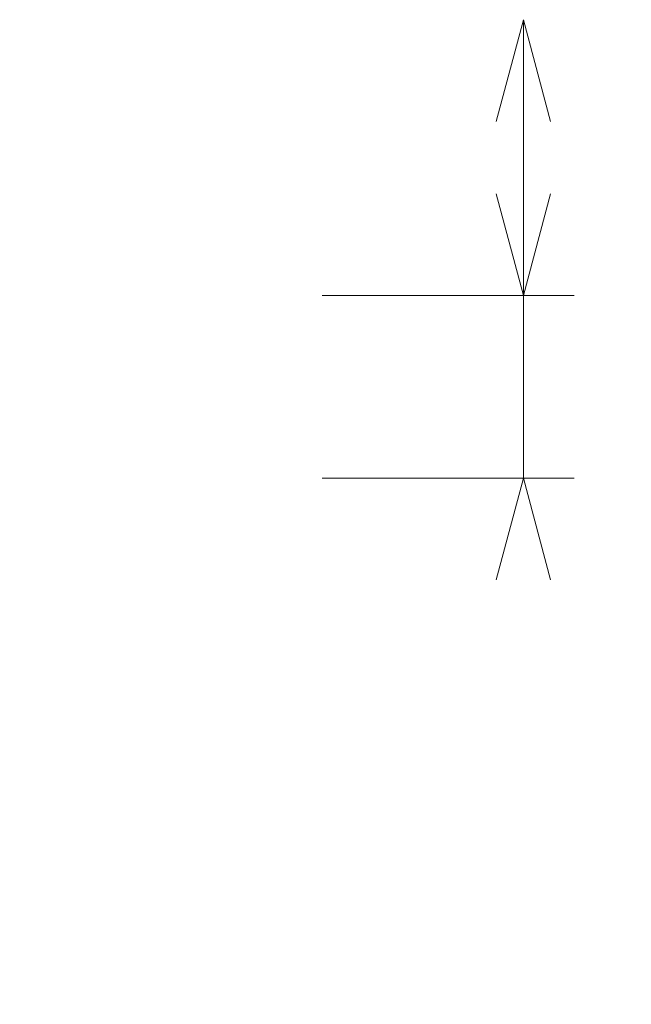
# Model space of a CAD drawing. Header units: millimetres. Extents: x 0 to 30, y 0 to 35.5.
# Tile 11 of 147: x 19.7 to 20.6, y 9.2 to 10.6. Entities that reach past the tile are written whole.
import ezdxf

# ---------------------------------------------------------------- set-up
doc = ezdxf.new("R2010")
doc.units = ezdxf.units.MM
doc.linetypes.add('DASHED2', pattern=[9.524999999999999, 6.35, -3.175])
doc.layers.add('hatch', color=252, linetype='Continuous', lineweight=0)
doc.layers.add('TEXTO', color=7, linetype='DASHED2', lineweight=0)

msp = doc.modelspace()

# ---------------------------------------------------------------- hatches: boundary and pattern name
at = {"layer": 'hatch', "linetype": 'Continuous'}
h = msp.add_hatch(dxfattribs=at)
h.set_pattern_fill('AR-CONC', color=256, scale=0.1)
h.set_pattern_definition([(49.99999999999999, (-570.9308624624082, -2763.710799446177), (0.7172601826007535, -0.06275213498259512), [0.07500000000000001, -0.8250000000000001]), (355, (-570.9308624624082, -2763.710799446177), (-0.138751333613, 0.7521921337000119), [0.06, -0.66]), (100.45144446, (-570.8710907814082, -2763.716028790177), (0.578508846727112, 0.6894399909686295), [0.06374019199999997, -0.7011421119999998]), (46.18420000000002, (-570.9308624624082, -2763.510799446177), (1.067241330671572, -0.1655192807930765), [0.1125, -1.2375]), (96.63563549, (-570.8419257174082, -2763.524592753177), (0.9346619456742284, 0.9741186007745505), [0.09561034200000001, -1.05171376]), (351.1841639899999, (-570.9308624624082, -2763.510799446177), (0.9346619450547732, 0.9741186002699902), [0.09000000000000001, -0.990000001]), (21, (-570.8308624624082, -2763.560799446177), (0.5969070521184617, -0.4026188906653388), [0.07500000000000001, -0.8250000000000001]), (326.0000000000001, (-570.8308624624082, -2763.560799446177), (0.2433153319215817, 0.7251500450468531), [0.06, -0.66]), (71.45144474, (-570.7811202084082, -2763.594351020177), (0.8402223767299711, 0.3225311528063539), [0.06374019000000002, -0.701142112]), (37.50000000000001, (-570.9308624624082, -2763.710799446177), (0.01215985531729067, 0.3328938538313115), [0, -0.652, 0, -0.67, 0, -0.6625000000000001]), (7.499999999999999, (-570.9308624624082, -2763.710799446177), (0.2630695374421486, 0.3944117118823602), [0, -0.382, 0, -0.637, 0, -0.2525]), (327.5, (-571.1538624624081, -2763.710799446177), (0.533822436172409, -0.02255487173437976), [0, -0.25, 0, -0.78, 0, -1.035]), (317.5, (-571.2538624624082, -2763.710799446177), (0.5831861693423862, 0.1001049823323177), [0, -0.325, 0, -0.518, 0, -0.735])])
h.paths.add_polyline_path([(19.68332639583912, 12.44282171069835), (9.903148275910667, 12.44282171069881), (9.903148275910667, 12.22132898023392, -0.1532882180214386), (9.970576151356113, 12.24249819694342), (10.13992988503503, 12.24249819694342, -0.1690682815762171), (10.20970989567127, 12.22132898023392, 0.1586911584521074), (10.27713777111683, 12.1993757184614), (10.44649150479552, 12.1993757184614, 0.1469625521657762), (10.51783960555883, 12.2221130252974, -0.1512227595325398), (10.583699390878, 12.24249819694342), (10.75226907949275, 12.24249819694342, -0.1690682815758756), (10.82204909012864, 12.22132898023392, 0.1586911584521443), (10.88947696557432, 12.1993757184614), (11.05883069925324, 12.1993757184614, 0.1469625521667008), (11.13017880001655, 12.2221130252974, -0.1512227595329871), (11.1960385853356, 12.24249819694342), (11.36539231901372, 12.24249819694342, -0.1690682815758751), (11.43517232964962, 12.22132898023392, 0.1586911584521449), (11.50260020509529, 12.1993757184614), (11.6574491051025, 12.1993757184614, 0.1678056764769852), (11.74251799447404, 12.2221130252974, -0.1495219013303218), (11.80916182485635, 12.24249819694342), (11.97773151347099, 12.24249819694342, -0.1690682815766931), (12.04751152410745, 12.22132898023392, 0.1586911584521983), (12.1149393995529, 12.1993757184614), (12.27018032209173, 12.1993757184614, 0.1718169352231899), (12.3556412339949, 12.2221130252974, -0.1512227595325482), (12.42150101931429, 12.24249819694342), (12.57713396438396, 12.24249819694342, -0.1882755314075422), (12.65985071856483, 12.22132898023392, 0.1569552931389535), (12.72806263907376, 12.1993757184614), (12.89663232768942, 12.1993757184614, 0.1469625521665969), (12.96798042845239, 12.2221130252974, -0.151222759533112), (13.03384021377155, 12.24249819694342), (13.18947315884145, 12.24249819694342, -0.1929552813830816), (13.27297395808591, 12.22132898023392, 0.1586911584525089), (13.34040183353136, 12.1993757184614), (13.49564275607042, 12.1993757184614, 0.1718169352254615), (13.58110366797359, 12.2221130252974, -0.151222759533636), (13.64696345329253, 12.24249819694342), (13.80220437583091, 12.24249819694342, -0.1923727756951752), (13.88531315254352, 12.22132898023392, 0.1586911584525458), (13.95274102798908, 12.1993757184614), (14.12209476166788, 12.1993757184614, 0.1469625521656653), (14.19344286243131, 12.2221130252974, -0.1512227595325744), (14.25930264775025, 12.24249819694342), (14.42865638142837, 12.24249819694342, -0.1690682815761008), (14.49843639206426, 12.22132898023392, 0.1586911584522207), (14.56586426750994, 12.1993757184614), (14.73443395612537, 12.1993757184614, 0.1435658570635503), (14.80578205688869, 12.2221130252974, -0.1495219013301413), (14.87242588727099, 12.24249819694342), (15.02727478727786, 12.24249819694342, -0.1929552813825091), (15.11077558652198, 12.22132898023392, 0.1586911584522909), (15.17820346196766, 12.1993757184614), (15.34755719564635, 12.1993757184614, 0.1469625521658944), (15.41890529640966, 12.2221130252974, -0.1512227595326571), (15.48476508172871, 12.24249819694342), (15.65411881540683, 12.24249819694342, -0.1639663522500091), (15.72311478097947, 12.22132898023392, 0.1569552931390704), (15.7913267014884, 12.1993757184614), (15.94617560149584, 12.1993757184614, 0.1712277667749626), (16.03124449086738, 12.2221130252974, -0.1512227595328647), (16.09710427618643, 12.24249819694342), (16.26645800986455, 12.24249819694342, -0.1690682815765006), (16.33623802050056, 12.22132898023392, 0.1586911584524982), (16.40366589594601, 12.1993757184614), (16.57301962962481, 12.1993757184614, 0.1469625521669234), (16.64436773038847, 12.2221130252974, -0.1512227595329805), (16.71022751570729, 12.24249819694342), (16.87879720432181, 12.24249819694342, -0.1690682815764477), (16.94857721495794, 12.22132898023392, 0.1586911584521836), (17.01600509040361, 12.1993757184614), (17.18535882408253, 12.1993757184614, 0.1469625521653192), (17.25670692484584, 12.2221130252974, -0.1512227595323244), (17.32256671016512, 12.24249819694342), (17.47819965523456, 12.24249819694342, -0.1929552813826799), (17.56170045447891, 12.22132898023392, 0.1586911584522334), (17.62912832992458, 12.1993757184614), (17.79769801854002, 12.1993757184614, 0.1435658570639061), (17.86904611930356, 12.2221130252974, -0.1495219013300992), (17.93568994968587, 12.24249819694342), (18.0959607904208, 12.24249819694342, -0.148347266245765), (18.17403964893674, 12.22132898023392, 0.1407453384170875), (18.25048404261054, 12.1993757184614), (18.41082125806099, 12.1993757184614, 0.1469625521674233), (18.48216935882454, 12.2221130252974, -0.1512227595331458), (18.54802914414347, 12.24249819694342), (18.71738287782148, 12.24249819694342, -0.1639663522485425), (18.78637884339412, 12.22132898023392, 0.1569552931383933), (18.85459076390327, 12.1993757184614), (19.02316045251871, 12.1993757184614, 0.1120209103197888), (19.09450855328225, 12.2221130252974, -0.1336925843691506), (19.16938485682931, 12.24249819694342), (19.32972207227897, 12.24249819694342, -0.169068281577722), (19.39950208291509, 12.22132898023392, 0.1586911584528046), (19.46692995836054, 12.1993757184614), (19.63628369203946, 12.1993757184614, 0.08064099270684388), (19.68332639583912, 12.20800021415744)])
h.paths.add_polyline_path([(5.415585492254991, 5.446933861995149), (7.752420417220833, 5.446933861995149), (7.752420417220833, 5.859075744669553), (5.415585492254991, 5.859075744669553)], flags=9)
h.paths.add_polyline_path([(2.835242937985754, 5.447070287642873), (5.062528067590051, 5.447070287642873), (5.062528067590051, 5.859212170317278), (2.835242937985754, 5.859212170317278)], flags=9)
h.paths.add_polyline_path([(6.253013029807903, 29.55380223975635), (10.15253274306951, 29.55380223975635), (10.15253274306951, 30.04261227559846), (6.253013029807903, 30.04261227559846)], flags=9)
h.paths.add_polyline_path([(14.21421845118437, 13.05434198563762), (15.32259016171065, 13.05434198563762), (15.32259016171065, 13.54065777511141), (14.21421845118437, 13.54065777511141)], flags=9)
h.paths.add_polyline_path([(13.33071556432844, 9.121942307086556), (14.44634056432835, 9.121942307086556), (14.44634056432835, 9.608258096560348), (13.33071556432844, 9.608258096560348)], flags=9)
h.paths.add_polyline_path([(13.3157799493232, 7.189754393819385), (14.43140494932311, 7.189754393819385), (14.43140494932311, 7.676070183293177), (13.3157799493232, 7.676070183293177)], flags=9)
h.paths.add_polyline_path([(20.56995413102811, 9.859103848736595), (21.7881613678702, 9.859103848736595), (21.7881613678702, 10.34541963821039), (20.56995413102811, 10.34541963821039)], flags=9)
h.paths.add_polyline_path([(20.56822715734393, 10.23902088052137), (21.47661531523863, 10.23902088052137), (21.47661531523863, 10.72533666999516), (20.56822715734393, 10.72533666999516)], flags=9)
h.paths.add_polyline_path([(20.56995413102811, 12.08542444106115), (21.7881613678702, 12.08542444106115), (21.7881613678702, 12.57174023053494), (20.56995413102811, 12.57174023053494)], flags=9)
h.paths.add_polyline_path([(20.56822715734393, 11.70550740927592), (21.47661531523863, 11.70550740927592), (21.47661531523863, 12.19182319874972), (20.56822715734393, 12.19182319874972)], flags=9)
h.paths.add_polyline_path([(20.57271728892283, 10.91273865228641), (22.24719097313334, 10.91273865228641), (22.24719097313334, 11.3990544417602), (20.57271728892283, 11.3990544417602)], flags=9)
h.paths.add_polyline_path([(20.70544191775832, 20.08894268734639), (21.7039781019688, 20.08894268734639), (21.7039781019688, 20.57525847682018), (20.70544191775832, 20.57525847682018)], flags=9)
h.paths.add_polyline_path([(19.42252613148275, 17.43257247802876), (20.25527284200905, 17.43257247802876), (20.25527284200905, 17.91888826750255), (19.42252613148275, 17.91888826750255)], flags=9)
h.paths.add_polyline_path([(18.66647212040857, 15.47460984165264), (19.49921883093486, 15.47460984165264), (19.49921883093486, 15.96092563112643), (18.66647212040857, 15.96092563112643)], flags=9)
h.paths.add_polyline_path([(4.835873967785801, 13.58108029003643), (5.668620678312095, 13.58108029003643), (5.668620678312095, 14.06739607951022), (4.835873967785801, 14.06739607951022)], flags=9)
h.paths.add_polyline_path([(20.73588898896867, 14.35089859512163), (21.73787912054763, 14.35089859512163), (21.73787912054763, 14.83721438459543), (20.73588898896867, 14.83721438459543)], flags=9)
h.paths.add_polyline_path([(3.416353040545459, 15.61913854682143), (4.418343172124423, 15.61913854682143), (4.418343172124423, 16.10545433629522), (3.416353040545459, 16.10545433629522)], flags=9)
h.paths.add_polyline_path([(17.00936788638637, 22.63855517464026), (19.82951591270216, 22.63855517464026), (19.82951591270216, 23.51862096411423), (17.00936788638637, 23.51862096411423)], flags=9)
h.paths.add_polyline_path([(15.86712330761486, 24.20784043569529), (15.86712330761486, 25.42604767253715), (15.38080751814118, 25.42604767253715), (15.38080751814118, 24.20784043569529)], flags=9)
h.paths.add_polyline_path([(15.48720627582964, 24.20611346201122), (15.48720627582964, 25.1145016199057), (15.00089048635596, 25.1145016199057), (15.00089048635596, 24.20611346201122)], flags=9)
h.paths.add_polyline_path([(13.64080271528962, 24.20784043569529), (13.64080271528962, 25.42604767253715), (13.15448692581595, 25.42604767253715), (13.15448692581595, 24.20784043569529)], flags=9)
h.paths.add_polyline_path([(14.02071974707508, 24.20611346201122), (14.02071974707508, 25.1145016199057), (13.5344039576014, 25.1145016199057), (13.5344039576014, 24.20611346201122)], flags=9)
h.paths.add_polyline_path([(14.81348850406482, 24.21060359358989), (14.81348850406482, 25.07823517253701), (14.32717271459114, 25.07823517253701), (14.32717271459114, 24.21060359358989)], flags=9)
h.paths.add_polyline_path([(17.29867968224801, 18.13990936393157), (18.5168869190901, 18.13990936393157), (18.5168869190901, 18.62622515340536), (17.29867968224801, 18.62622515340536)], flags=9)
h.paths.add_polyline_path([(17.29695270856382, 18.51982639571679), (18.20534086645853, 18.51982639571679), (18.20534086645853, 19.00614218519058), (17.29695270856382, 19.00614218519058)], flags=9)
h.paths.add_polyline_path([(17.29867968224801, 20.36622995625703), (18.5168869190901, 20.36622995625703), (18.5168869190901, 20.85254574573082), (17.29867968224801, 20.85254574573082)], flags=9)
h.paths.add_polyline_path([(17.29695270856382, 19.98631292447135), (18.20534086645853, 19.98631292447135), (18.20534086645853, 20.47262871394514), (17.29695270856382, 20.47262871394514)], flags=9)
h.paths.add_polyline_path([(17.30144284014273, 19.19354416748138), (18.97591652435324, 19.19354416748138), (18.97591652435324, 19.67985995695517), (17.30144284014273, 19.67985995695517)], flags=9)
h.paths.add_polyline_path([(16.38756954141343, 14.30381649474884), (17.60577677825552, 14.30381649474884), (17.60577677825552, 14.79013228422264), (16.38756954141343, 14.79013228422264)], flags=9)
h.paths.add_polyline_path([(16.38584256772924, 14.68373352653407), (17.29423072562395, 14.68373352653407), (17.29423072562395, 15.17004931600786), (16.38584256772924, 15.17004931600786)], flags=9)
h.paths.add_polyline_path([(16.38756954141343, 16.53013708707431), (17.60577677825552, 16.53013708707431), (17.60577677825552, 17.0164528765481), (16.38756954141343, 17.0164528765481)], flags=9)
h.paths.add_polyline_path([(16.38584256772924, 16.15022005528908), (17.29423072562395, 16.15022005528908), (17.29423072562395, 16.63653584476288), (16.38584256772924, 16.63653584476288)], flags=9)
h.paths.add_polyline_path([(16.39033269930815, 15.35745129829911), (18.06480638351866, 15.35745129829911), (18.06480638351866, 15.8437670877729), (16.39033269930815, 15.8437670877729)], flags=9)
h.paths.add_polyline_path([(9.419009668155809, 24.30208161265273), (9.419009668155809, 25.52028884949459), (8.93269387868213, 25.52028884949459), (8.93269387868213, 24.30208161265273)], flags=9)
h.paths.add_polyline_path([(9.03909263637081, 24.30035463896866), (9.03909263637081, 25.20874279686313), (8.552776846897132, 25.20874279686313), (8.552776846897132, 24.30035463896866)], flags=9)
h.paths.add_polyline_path([(7.192689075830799, 24.30208161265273), (7.192689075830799, 25.52028884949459), (6.70637328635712, 25.52028884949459), (6.70637328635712, 24.30208161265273)], flags=9)
h.paths.add_polyline_path([(7.572606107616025, 24.30035463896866), (7.572606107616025, 25.20874279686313), (7.086290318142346, 25.20874279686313), (7.086290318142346, 24.30035463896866)], flags=9)
h.paths.add_polyline_path([(8.36537486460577, 24.30484477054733), (8.36537486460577, 25.17247634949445), (7.879059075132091, 25.17247634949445), (7.879059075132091, 24.30484477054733)], flags=9)
h.paths.add_polyline_path([(14.53671226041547, 4.486871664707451), (15.90274227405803, 4.486871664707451), (15.90274227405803, 4.837192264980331), (14.53671226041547, 4.837192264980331)], flags=9)
h.paths.add_polyline_path([(8.410594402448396, 4.837807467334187), (13.32992516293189, 4.837807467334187), (13.32992516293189, 6.384497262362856), (8.410594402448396, 6.384497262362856)], flags=9)
h.paths.add_polyline_path([(17.22020340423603, 6.620624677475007), (18.49486234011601, 6.620624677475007), (18.49486234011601, 7.012159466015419), (17.22020340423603, 7.012159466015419)], flags=9)
h.paths.add_polyline_path([(17.87735105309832, 6.064668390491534), (18.34514095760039, 6.064668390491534), (18.34514095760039, 6.414988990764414), (17.87735105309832, 6.414988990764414)], flags=9)
h.paths.add_polyline_path([(21.00083722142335, 4.468379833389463), (22.85187476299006, 4.468379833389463), (22.85187476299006, 6.653602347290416), (21.00083722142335, 6.653602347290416)], flags=9)
h.paths.add_polyline_path([(17.87619143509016, 4.484552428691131), (19.68960207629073, 4.484552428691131), (19.68960207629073, 4.834873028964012), (17.87619143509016, 4.834873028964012)], flags=9)
h.paths.add_polyline_path([(4.247754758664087, 27.43638564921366), (8.700994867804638, 27.43638564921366), (8.700994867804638, 27.74549206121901), (4.247754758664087, 27.74549206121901)], flags=9)
h.paths.add_polyline_path([(13.87598343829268, 6.62608193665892), (15.37161781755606, 6.62608193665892), (15.37161781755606, 7.017616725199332), (13.87598343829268, 7.017616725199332)], flags=9)
h.paths.add_polyline_path([(20.91004806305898, 6.358224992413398), (22.18470699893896, 6.358224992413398), (22.18470699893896, 6.749759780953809), (20.91004806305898, 6.749759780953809)], flags=9)
h.paths.add_polyline_path([(17.23951445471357, 5.154277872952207), (19.3842074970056, 5.154277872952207), (19.3842074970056, 5.545812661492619), (17.23951445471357, 5.545812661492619)], flags=9)
h.paths.add_polyline_path([(13.86898480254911, 5.154277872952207), (14.96660417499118, 5.154277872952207), (14.96660417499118, 5.545812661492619), (13.86898480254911, 5.545812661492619)], flags=9)
h.paths.add_polyline_path([(19.05846151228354, 25.62268665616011), (20.44887761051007, 25.62268665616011), (20.44887761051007, 25.93179306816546), (19.05846151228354, 25.93179306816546)], flags=9)
h.paths.add_polyline_path([(19.06050789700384, 25.97680174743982), (20.67213818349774, 25.97680174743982), (20.67213818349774, 26.28590815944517), (19.06050789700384, 26.28590815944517)], flags=9)
h.paths.add_polyline_path([(19.06449834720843, 26.37012867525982), (19.95457338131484, 26.37012867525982), (19.95457338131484, 26.67923508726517), (19.06449834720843, 26.67923508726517)], flags=9)
h.paths.add_polyline_path([(19.06572617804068, 26.72680174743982), (20.14181758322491, 26.72680174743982), (20.14181758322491, 27.03590815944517), (19.06572617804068, 27.03590815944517)], flags=9)
h.paths.add_polyline_path([(19.0603032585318, 27.12012867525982), (20.04348879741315, 27.12012867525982), (20.04348879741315, 27.42923508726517), (19.0603032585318, 27.42923508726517)], flags=9)
h.paths.add_polyline_path([(19.05958702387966, 27.47680174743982), (20.29857065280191, 27.47680174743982), (20.29857065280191, 27.78590815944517), (19.05958702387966, 27.78590815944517)], flags=9)
h.paths.add_polyline_path([(3.07370470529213, 25.62012867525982), (5.000273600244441, 25.62012867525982), (5.000273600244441, 25.92923508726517), (3.07370470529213, 25.92923508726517)], flags=9)
h.paths.add_polyline_path([(3.074625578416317, 25.97680174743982), (5.000989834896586, 25.97680174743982), (5.000989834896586, 26.28590815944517), (3.074625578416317, 26.28590815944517)], flags=9)
h.paths.add_polyline_path([(3.079434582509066, 26.37002635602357), (3.818077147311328, 26.37002635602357), (3.818077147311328, 26.67913276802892), (3.079434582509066, 26.67913276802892)], flags=9)
h.paths.add_polyline_path([(3.07994617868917, 26.72680174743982), (3.934925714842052, 26.72680174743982), (3.934925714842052, 27.03590815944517), (3.07994617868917, 27.03590815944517)], flags=9)
h.paths.add_polyline_path([(3.073909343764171, 27.12268665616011), (3.812551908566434, 27.12268665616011), (3.812551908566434, 27.43179306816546), (3.073909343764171, 27.43179306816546)], flags=9)
h.paths.add_polyline_path([(3.074318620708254, 27.47680174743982), (4.150410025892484, 27.47680174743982), (4.150410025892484, 27.78590815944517), (3.074318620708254, 27.78590815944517)], flags=9)
edge = h.paths.add_edge_path()
edge.add_arc((19.62255529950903, 10.2915915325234), 0.1230092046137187, 271.2818348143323, 304.7867363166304)
edge.add_line((19.69273493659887, 10.1905663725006), (19.69273493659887, 9.96828959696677))
edge.add_line((19.69273493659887, 9.96828959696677), (9.903148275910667, 9.968289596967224))
edge.add_line((9.903148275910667, 9.968289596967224), (9.903148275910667, 10.20389513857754))
edge.add_arc((9.984799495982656, 9.8298666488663), 0.3828370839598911, 91.77694187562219, 102.31459637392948, ccw=False)
edge.add_line((9.97292828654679, 10.21251963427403), (10.12409526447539, 10.21251963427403))
edge.add_arc((10.12652425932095, 10.09053256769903), 0.1220112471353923, 55.07214621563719, 91.14071735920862, ccw=False)
edge.add_arc((10.26616114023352, 10.29049011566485), 0.1218770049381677, 235.0721462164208, 269.999999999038)
edge.add_line((10.26616114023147, 10.16861311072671), (10.43551487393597, 10.16861311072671))
edge.add_arc((10.43494264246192, 10.28342654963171), 0.1148148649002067, 270.2855604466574, 305.3522173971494)
edge.add_arc((10.57272275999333, 10.08920827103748), 0.1233113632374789, 90.00000000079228, 125.3522173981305, ccw=False)
edge.add_line((10.57272275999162, 10.21251963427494), (10.73643445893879, 10.21251963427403))
edge.add_arc((10.73886345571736, 10.09053256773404), 0.1220112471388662, 55.0666041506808, 91.14071826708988, ccw=False)
edge.add_arc((10.87850033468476, 10.29049011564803), 0.1218770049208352, 235.0776951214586, 270.0000000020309)
edge.add_line((10.87850033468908, 10.16861311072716), (11.04785406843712, 10.16861311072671))
edge.add_arc((11.04728183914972, 10.28342654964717), 0.1148148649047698, 270.2855593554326, 305.3460535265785)
edge.add_arc((11.18506195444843, 10.0892082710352), 0.1233113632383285, 90, 125.35795570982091, ccw=False)
edge.add_line((11.18506195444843, 10.21251963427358), (11.34955769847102, 10.21251963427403))
edge.add_arc((11.35198669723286, 10.09053256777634), 0.1220112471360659, 55.06425515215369, 91.14071919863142, ccw=False)
edge.add_arc((11.49162357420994, 10.29049011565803), 0.1218770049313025, 235.0800474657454, 270.0000000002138)
edge.add_line((11.49162357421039, 10.16861311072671), (11.64294427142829, 10.16861311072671))
edge.add_arc((11.65701359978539, 10.28710206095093), 0.119321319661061, 263.2284286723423, 305.3395685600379)
edge.add_arc((11.79740114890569, 10.08920827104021), 0.1233113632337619, 89.9999999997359, 125.36445401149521, ccw=False)
edge.add_line((11.79740114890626, 10.21251963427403), (11.94950589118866, 10.21251963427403))
edge.add_arc((11.96231864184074, 10.08765822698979), 0.1255170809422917, 55.07214621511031, 95.85894362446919, ccw=False)
edge.add_arc((12.10396276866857, 10.29049011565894), 0.12187700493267, 235.0721462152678, 269.9999999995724)
edge.add_line((12.10396276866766, 10.16861311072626), (12.27331650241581, 10.16861311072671))
edge.add_arc((12.27274427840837, 10.28342654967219), 0.1148148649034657, 270.2855567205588, 305.3409106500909)
edge.add_arc((12.41052438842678, 10.08920827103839), 0.1233113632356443, 90, 125.3627422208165, ccw=False)
edge.add_line((12.41052438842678, 10.21251963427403), (12.57046958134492, 10.21251963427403))
edge.add_arc((12.57763938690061, 10.09217359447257), 0.1205594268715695, 54.69975155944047, 93.4094566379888, ccw=False)
edge.add_arc((12.71630196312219, 10.28801197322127), 0.119398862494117, 234.6997515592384, 270.0000000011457)
edge.add_line((12.71630196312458, 10.16861311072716), (12.87703120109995, 10.16861311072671))
edge.add_arc((12.88436095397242, 10.28444502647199), 0.1160635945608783, 266.379195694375, 305.342559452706)
edge.add_arc((13.02286358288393, 10.08920827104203), 0.1233113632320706, 89.99999999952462, 125.36130584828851, ccw=False)
edge.add_line((13.02286358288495, 10.21251963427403), (13.18320079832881, 10.21251963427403))
edge.add_arc((13.18937177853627, 10.08993608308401), 0.1227387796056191, 55.0671506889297, 92.88189480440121, ccw=False)
edge.add_arc((13.32942520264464, 10.29049011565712), 0.1218770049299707, 235.0771776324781, 270.0000000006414)
edge.add_line((13.32942520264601, 10.16861311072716), (13.48074589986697, 10.16861311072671))
edge.add_arc((13.49538949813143, 10.28739775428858), 0.1196838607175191, 262.9721187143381, 305.3522173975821)
edge.add_arc((13.63598682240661, 10.08920827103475), 0.1233113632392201, 90.00000000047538, 125.3522173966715, ccw=False)
edge.add_line((13.63598682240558, 10.21251963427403), (13.79969852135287, 10.21251963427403))
edge.add_arc((13.80212751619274, 10.09053256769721), 0.1220112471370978, 55.07214621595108, 91.14071735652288, ccw=False)
edge.add_arc((13.94176439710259, 10.2904901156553), 0.1218770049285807, 235.0721462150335, 270.0000000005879)
edge.add_line((13.94176439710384, 10.16861311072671), (14.11111813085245, 10.16861311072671))
edge.add_arc((14.11054590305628, 10.28342654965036), 0.1148148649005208, 270.285558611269, 305.3442580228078)
edge.add_arc((14.2483260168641, 10.0892082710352), 0.1233113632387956, 90.00000000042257, 125.3596269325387, ccw=False)
edge.add_line((14.24832601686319, 10.21251963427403), (14.41282176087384, 10.21251963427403))
edge.add_arc((14.41525076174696, 10.09053256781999), 0.1220112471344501, 55.062374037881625, 91.14072019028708, ccw=False)
edge.add_arc((14.55488763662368, 10.29049011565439), 0.1218770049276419, 235.0819314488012, 270.0000000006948)
edge.add_line((14.55488763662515, 10.16861311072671), (14.72345732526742, 10.16861311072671))
edge.add_arc((14.72288509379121, 10.2834265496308), 0.114814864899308, 270.2855604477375, 305.3522173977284)
edge.add_arc((14.86066521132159, 10.08920827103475), 0.1233113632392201, 90.00000000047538, 125.3522173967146, ccw=False)
edge.add_line((14.86066521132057, 10.21251963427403), (15.01276995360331, 10.21251963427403))
edge.add_arc((15.02558270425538, 10.08765822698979), 0.1255170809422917, 55.07214621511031, 95.85894362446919, ccw=False)
edge.add_arc((15.16722683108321, 10.29049011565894), 0.12187700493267, 235.0721462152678, 269.9999999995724)
edge.add_line((15.1672268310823, 10.16861311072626), (15.3365805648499, 10.16861311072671))
edge.add_arc((15.33600833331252, 10.28342654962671), 0.1148148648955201, 270.2855604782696, 305.35221739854)
edge.add_arc((15.47378845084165, 10.08920827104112), 0.1233113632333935, 89.99999999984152, 125.352217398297, ccw=False)
edge.add_line((15.47378845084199, 10.21251963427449), (15.62510914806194, 10.21251963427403))
edge.add_arc((15.63908495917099, 10.08960526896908), 0.1237063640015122, 54.693002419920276, 96.48687934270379, ccw=False)
edge.add_arc((15.77956602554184, 10.28801197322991), 0.119398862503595, 234.7067451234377, 269.9999999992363)
edge.add_line((15.77956602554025, 10.16861311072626), (15.94029526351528, 10.16861311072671))
edge.add_arc((15.94762501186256, 10.2844450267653), 0.116063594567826, 266.379197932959, 305.3490252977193)
edge.add_arc((16.08612764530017, 10.08920827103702), 0.1233113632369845, 90.00000000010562, 125.3552216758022, ccw=False)
edge.add_line((16.08612764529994, 10.21251963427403), (16.23744834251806, 10.21251963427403))
edge.add_arc((16.25085350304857, 10.08738380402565), 0.1258517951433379, 55.06434170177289, 96.11448511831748, ccw=False)
edge.add_arc((16.39268926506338, 10.29049011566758), 0.1218770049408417, 235.0802065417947, 269.9999999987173)
edge.add_line((16.39268926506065, 10.16861311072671), (16.56204299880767, 10.16861311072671))
edge.add_arc((16.56147076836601, 10.28342654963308), 0.1148148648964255, 270.2855599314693, 305.3479415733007)
edge.add_arc((16.69925088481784, 10.08920827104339), 0.1233113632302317, 89.9999999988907, 125.35619819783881, ccw=False)
edge.add_line((16.69925088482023, 10.21251963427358), (16.86296258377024, 10.21251963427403))
edge.add_arc((16.86539158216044, 10.09053256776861), 0.1220112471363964, 55.06464618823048, 91.14071902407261, ccw=False)
edge.add_arc((17.00502845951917, 10.29049011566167), 0.1218770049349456, 235.0796558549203, 269.9999999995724)
edge.add_line((17.00502845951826, 10.16861311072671), (17.17438219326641, 10.16861311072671))
edge.add_arc((17.17380996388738, 10.28342654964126), 0.1148148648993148, 270.2855594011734, 305.3461840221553)
edge.add_arc((17.31159007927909, 10.08920827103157), 0.1233113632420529, 90.00000000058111, 125.3578342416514, ccw=False)
edge.add_line((17.31159007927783, 10.21251963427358), (17.47608582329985, 10.21251963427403))
edge.add_arc((17.4785148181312, 10.09053256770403), 0.1220112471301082, 55.072146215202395, 91.14071735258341, ccw=False)
edge.add_arc((17.61815169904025, 10.29049011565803), 0.1218770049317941, 235.0721462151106, 269.9999999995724)
edge.add_line((17.61815169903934, 10.16861311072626), (17.78672138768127, 10.16861311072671))
edge.add_arc((17.78614915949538, 10.28342654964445), 0.1148148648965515, 270.2855588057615, 305.3447372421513)
edge.add_arc((17.92392927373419, 10.08920827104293), 0.1233113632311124, 89.99999999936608, 125.3591808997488, ccw=False)
edge.add_line((17.92392927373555, 10.21251963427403), (18.0884250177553, 10.21251963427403))
edge.add_arc((18.09085401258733, 10.09053256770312), 0.1220112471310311, 55.07214621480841, 91.1407173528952, ccw=False)
edge.add_arc((18.23049089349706, 10.29049011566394), 0.1218770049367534, 235.0721462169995, 269.9999999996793)
edge.add_line((18.23049089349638, 10.16861311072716), (18.39984462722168, 10.16861311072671))
edge.add_arc((18.39927239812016, 10.28342654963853), 0.1148148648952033, 270.2855592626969, 305.3458379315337)
edge.add_arc((18.53705251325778, 10.08920827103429), 0.1233113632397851, 90.00000000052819, 125.35815639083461, ccw=False)
edge.add_line((18.53705251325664, 10.21251963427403), (18.70403758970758, 10.21251963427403))
edge.add_arc((18.70482989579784, 10.09310910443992), 0.1194131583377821, 54.69975155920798, 90.38016018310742, ccw=False)
edge.add_arc((18.84283008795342, 10.28801197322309), 0.1193988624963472, 234.6997515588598, 270.0000000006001)
edge.add_line((18.84283008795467, 10.16861311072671), (19.01218382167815, 10.16861311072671))
edge.add_arc((19.01161159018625, 10.2834265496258), 0.114814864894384, 270.285560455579, 305.3522173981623)
edge.add_arc((19.14939170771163, 10.08920827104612), 0.1233113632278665, 89.99999999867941, 125.35221739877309, ccw=False)
edge.add_line((19.14939170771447, 10.21251963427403), (19.30071240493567, 10.21251963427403))
edge.add_arc((19.31411756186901, 10.0873838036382), 0.1258517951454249, 55.072146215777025, 96.1144834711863, ccw=False)
edge.add_arc((19.45595332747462, 10.2904901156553), 0.1218770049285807, 235.0721462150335, 270.0000000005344)
edge.add_line((19.45595332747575, 10.16861311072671), (19.62530706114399, 10.16861311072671))
edge = h.paths.add_edge_path()
edge.add_line((9.90314827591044, 11.47570212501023), (19.56336750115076, 11.47570212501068))
edge.add_arc((19.5633675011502, 11.41062638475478), 0.06507574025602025, 0, 89.99999999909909, ccw=False)
edge.add_line((19.62844324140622, 11.41062638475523), (19.62844324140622, 10.67275408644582))
edge.add_line((19.62844324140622, 10.67275408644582), (19.68332639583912, 10.67275408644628))
edge.add_line((19.68332639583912, 10.67275408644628), (19.68332639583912, 11.73835722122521))
edge.add_line((19.68332639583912, 11.73835722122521), (19.0137519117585, 11.73835722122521))
edge.add_line((19.0137519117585, 11.73835722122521), (19.0137519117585, 11.60820574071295))
edge.add_arc((18.89653717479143, 12.01720191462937), 0.4254611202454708, 254.00815910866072, 285.99184089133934, ccw=False)
edge.add_line((18.77932243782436, 11.60820574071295), (18.77932243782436, 11.73835722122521))
edge.add_line((18.77932243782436, 11.73835722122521), (18.71816692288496, 11.73835722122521))
edge.add_line((18.71816692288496, 11.73835722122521), (18.71816692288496, 11.86929274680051))
edge.add_arc((18.60095218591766, 11.4796579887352), 0.4068839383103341, 73.25701376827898, 106.742986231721)
edge.add_line((18.48373744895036, 11.86929274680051), (18.48373744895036, 11.73835722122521))
edge.add_line((18.48373744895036, 11.73835722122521), (15.36245405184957, 11.73835722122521))
edge.add_line((15.36245405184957, 11.73835722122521), (15.36245405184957, 11.60820574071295))
edge.add_arc((15.24523931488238, 12.01720191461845), 0.4254611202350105, 254.008159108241, 285.99184089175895, ccw=False)
edge.add_line((15.1280245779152, 11.60820574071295), (15.1280245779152, 11.73835722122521))
edge.add_line((15.1280245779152, 11.73835722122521), (14.45845009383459, 11.73835722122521))
edge.add_line((14.45845009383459, 11.73835722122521), (14.45845009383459, 11.86929274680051))
edge.add_arc((14.34123535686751, 11.47965798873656), 0.4068839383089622, 73.2570137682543, 106.7429862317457)
edge.add_line((14.22402061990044, 11.86929274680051), (14.22402061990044, 11.73835722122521))
edge.add_line((14.22402061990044, 11.73835722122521), (11.10273722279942, 11.73835722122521))
edge.add_line((11.10273722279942, 11.73835722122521), (11.10273722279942, 11.60820574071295))
edge.add_arc((10.98552248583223, 12.01720191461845), 0.4254611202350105, 254.008159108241, 285.99184089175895, ccw=False)
edge.add_line((10.86830774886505, 11.60820574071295), (10.86830774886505, 11.73835722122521))
edge.add_line((10.86830774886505, 11.73835722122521), (10.80715223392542, 11.73835722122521))
edge.add_line((10.80715223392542, 11.73835722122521), (10.80715223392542, 11.86929274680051))
edge.add_arc((10.68993749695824, 11.47965798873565), 0.4068839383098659, 73.25701376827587, 106.7429862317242)
edge.add_line((10.57272275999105, 11.86929274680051), (10.57272275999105, 11.73835722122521))
edge.add_line((10.57272275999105, 11.73835722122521), (9.903148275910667, 11.73835722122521))
edge.add_line((9.903148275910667, 11.73835722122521), (9.90314827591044, 11.47570212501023))
edge = h.paths.add_edge_path()
edge.add_line((19.43243197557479, 10.94246558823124), (9.903148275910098, 10.94246558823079))
edge.add_line((9.903148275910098, 10.94246558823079), (9.903148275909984, 10.67275408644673))
edge.add_line((9.903148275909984, 10.67275408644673), (10.5821313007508, 10.67275408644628))
edge.add_line((10.5821313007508, 10.67275408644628), (10.5821313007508, 10.80368961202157))
edge.add_arc((10.6993460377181, 10.3946934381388), 0.4254611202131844, 74.00815910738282, 105.99184089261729, ccw=False)
edge.add_line((10.8165607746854, 10.80368961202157), (10.8165607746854, 10.67275408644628))
edge.add_line((10.8165607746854, 10.67275408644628), (10.8777162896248, 10.67275408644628))
edge.add_line((10.8777162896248, 10.67275408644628), (10.8777162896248, 10.54260260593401))
edge.add_arc((10.9949310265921, 10.93223736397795), 0.4068839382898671, 253.2570137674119, 286.742986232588)
edge.add_line((11.1121457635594, 10.54260260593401), (11.1121457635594, 10.67275408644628))
edge.add_line((11.1121457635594, 10.67275408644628), (14.23342916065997, 10.67275408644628))
edge.add_line((14.23342916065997, 10.67275408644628), (14.23342916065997, 10.80368961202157))
edge.add_arc((14.35064389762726, 10.3946934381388), 0.4254611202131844, 74.00815910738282, 105.99184089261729, ccw=False)
edge.add_line((14.46785863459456, 10.80368961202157), (14.46785863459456, 10.67275408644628))
edge.add_line((14.46785863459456, 10.67275408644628), (15.13743311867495, 10.67275408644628))
edge.add_line((15.13743311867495, 10.67275408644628), (15.13743311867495, 10.54260260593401))
edge.add_arc((15.25464785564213, 10.921684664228), 0.3967902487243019, 252.8180373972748, 287.1819626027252)
edge.add_line((15.37186259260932, 10.54260260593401), (15.37186259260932, 10.67275408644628))
edge.add_line((15.37186259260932, 10.67275408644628), (18.49314598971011, 10.67275408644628))
edge.add_line((18.49314598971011, 10.67275408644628), (18.49314598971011, 10.80368961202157))
edge.add_arc((18.61036072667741, 10.3946934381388), 0.4254611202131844, 74.00815910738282, 105.99184089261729, ccw=False)
edge.add_line((18.72757546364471, 10.80368961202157), (18.72757546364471, 10.67275408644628))
edge.add_line((18.72757546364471, 10.67275408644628), (18.78873097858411, 10.67275408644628))
edge.add_line((18.78873097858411, 10.67275408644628), (18.78873097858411, 10.54260260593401))
edge.add_arc((18.90594571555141, 10.93223736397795), 0.4068839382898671, 253.2570137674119, 286.742986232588)
edge.add_line((19.02316045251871, 10.54260260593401), (19.02316045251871, 10.67275408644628))
edge.add_line((19.02316045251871, 10.67275408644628), (19.58453671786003, 10.67275408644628))
edge.add_line((19.58453671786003, 10.67275408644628), (19.58453671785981, 11.41062638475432))
edge.add_arc((19.56336750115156, 11.41062638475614), 0.02116921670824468, 0, 90.00000000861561)
edge.add_line((19.5633675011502, 11.43179560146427), (9.90314827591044, 11.43179560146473))
edge.add_line((9.90314827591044, 11.43179560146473), (9.903148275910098, 10.9863721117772))
edge.add_line((9.903148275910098, 10.9863721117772), (19.4324319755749, 10.98637211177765))
edge.add_line((19.4324319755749, 10.98637211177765), (19.43243197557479, 10.94246558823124))

# ---------------------------------------------------------------- linework, layer by layer
at = {"layer": 'TEXTO'}
for p, q in [((20.45625018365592, 10.63719671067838), (20.41626934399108, 10.48798618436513)), ((20.45625018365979, 10.2328717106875), (20.45625018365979, 10.63719671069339)), ((20.49623102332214, 10.48798618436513), (20.45625018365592, 10.63719671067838)), ((20.41626934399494, 10.38208223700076), (20.45625018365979, 10.2328717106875)), ((20.45625018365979, 10.2328717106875), (20.49623102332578, 10.38208223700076)), ((20.16123187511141, 10.23287171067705), (20.53085544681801, 10.23287171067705)), ((20.19853450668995, 10.23287171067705), (20.53085544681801, 10.23287171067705)), ((20.45625018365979, 9.965571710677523), (20.45625018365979, 10.23287171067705)), ((20.16123187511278, 9.965571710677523), (20.53085544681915, 9.965571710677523)), ((20.45625018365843, 9.965571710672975), (20.4162693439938, 9.816361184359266)), ((20.49623102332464, 9.816361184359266), (20.45625018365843, 9.965571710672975))]:
    msp.add_line(p, q, dxfattribs=at)

doc.saveas('drawing.dxf')
